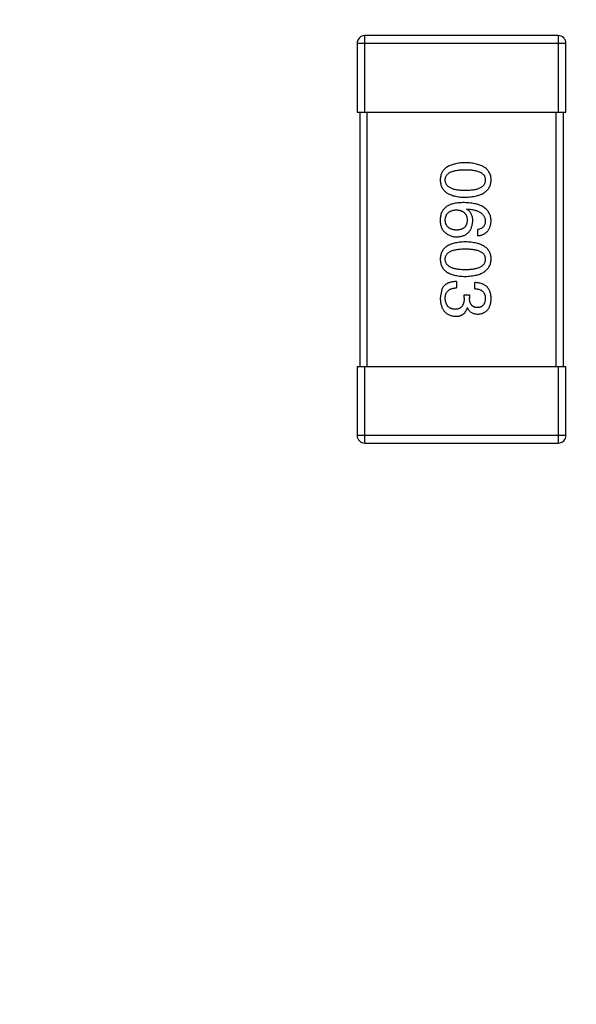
# Model space of a CAD drawing. Header units: millimetres. Extents: x -16 to 538, y -56 to 87.
# Tile 80 of 162: x 458.86 to 461.05, y -0.73 to 3.14. Entities that reach past the tile are written whole.
import ezdxf

# ---------------------------------------------------------------- set-up
doc = ezdxf.new("R2010")
doc.units = ezdxf.units.MM
doc.header["$LTSCALE"] = 1.21
doc.header["$MEASUREMENT"] = 0
doc.header["$PDMODE"] = 3
doc.header["$PDSIZE"] = 0.3125
doc.layers.get('0').update_dxf_attribs({"linetype": 'CONTINUOUS'})
doc.layers.get('DEFPOINTS').update_dxf_attribs({"linetype": 'CONTINUOUS'})
doc.layers.add('Dim', color=3, linetype='CONTINUOUS', lineweight=25)
doc.styles.get("Standard").update_dxf_attribs({"font": 'txt', "width": 0.8})
doc.dimstyles.get("Standard").update_dxf_attribs({"dimtxt": 0.15625, "dimasz": 0.1875, "dimexe": 0.125, "dimexo": 0.0625, "dimgap": 0.09, "dimtad": 0, "dimtih": 1, "dimtoh": 1, "dimzin": 4, "dimdsep": 46, "dimtxsty": 'STANDARD', "dimblk": '_FILLED', "dimblk1": '_FILLED', "dimblk2": '_FILLED', "dimcen": 0.09, "dimazin": 1, "dimtp": 0.01, "dimtm": 0.01, "dimtfac": 1, "dimtofl": 0, "dimtmove": 0, "dimatfit": 3, "dimldrblk": '_FILLED', "dimfxl": 1, "dimtolj": 1, "dimtzin": 4, "dimarcsym": 0})

# ---------------------------------------------------------------- blocks, each defined once
blk = doc.blocks.new('_FILLED')
at = {"color": 0, "linetype": 'ByBlock'}
blk.add_solid([(0, 0), (-1, 0.1667), (-1, -0.1667)], dxfattribs=at)
blk = doc.blocks.new('*D19')
at = {"color": 0, "linetype": 'ByBlock', "lineweight": -2}
for p, q in [((450.6432, 37.0225), (532.5397, 37.0225)), ((532.4147, 37.0225), (532.4147, 16.4209)), ((532.4147, -12.0275), (532.4147, 8.5742)), ((450.6432, -12.0275), (532.5397, -12.0275))]:
    blk.add_line(p, q, dxfattribs=at)
at = {"layer": 'DEFPOINTS', "color": 0, "linetype": 'ByBlock'}
for p in [(450.5807, 37.0225), (450.5807, -12.0275)]:
    blk.add_point(p, dxfattribs=at)
at = {"color": 0, "linetype": 'ByBlock', "lineweight": -2, "xscale": 2.54, "yscale": 2.54, "zscale": 2.54}
for p, rotation in [((532.4147, 37.0225), 90), ((532.4147, -12.0275), 270)]:
    blk.add_blockref('_FILLED', p, dxfattribs=dict(at, rotation=rotation))
at = {"color": 0, "linetype": 'ByBlock', "lineweight": -2, "insert": (532.4147, 12.4975), "char_height": 2.5, "attachment_point": 5, "rotation": 90}
blk.add_mtext('\\A1;49.05', dxfattribs=at)

msp = doc.modelspace()

# ---------------------------------------------------------------- linework, layer by layer
at = {"color": 7, "linetype": 'Continuous'}
for p, q in [((460.9748, 3.0751), (460.2148, 3.0751)), ((460.2148, 2.7751), (460.2148, 3.0751)), ((460.9748, 3.0751), (460.9748, 2.7751)), ((460.1848, 3.0451), (461.0048, 3.0451)), ((460.1848, 3.0451), (460.1848, 2.7751)), ((461.0048, 2.7751), (461.0048, 3.0451)), ((460.1848, 2.7751), (461.0048, 2.7751)), ((460.1948, 2.7751), (460.1948, 1.7751)), ((460.2248, 1.7751), (460.2248, 2.7751)), ((460.9648, 2.7751), (460.9648, 1.7751)), ((460.9948, 1.7751), (460.9948, 2.7751)), ((460.6149, 2.3933), (460.616, 2.3944)), ((460.6586, 2.2895), (460.6586, 2.3136)), ((460.5744, 2.1098), (460.5744, 2.0847)), ((460.6466, 2.0814), (460.6466, 2.1054)), ((460.5176, 2.0803), (460.511, 2.0442)), ((460.605, 2.0573), (460.6258, 2.0573)), ((460.605, 2.0453), (460.605, 2.0573)), ((460.6258, 2.0573), (460.6258, 2.0442)), ((460.6181, 2.006), (460.6171, 2.006)), ((461.0048, 1.7751), (460.1848, 1.7751)), ((460.1848, 1.7751), (460.1848, 1.5051)), ((460.2148, 1.4751), (460.2148, 1.7751)), ((460.9748, 1.7751), (460.9748, 1.4751)), ((461.0048, 1.5051), (461.0048, 1.7751)), ((461.0048, 1.5051), (460.1848, 1.5051)), ((460.2148, 1.4751), (460.9748, 1.4751))]:
    msp.add_line(p, q, dxfattribs=at)
for centre, start, end in [((460.2148, 3.0451), 90, 180), ((460.9748, 3.0451), 0, 90), ((460.2148, 1.5051), 180, 270), ((460.9748, 1.5051), 270, 0)]:
    msp.add_arc(centre, 0.03, start, end, dxfattribs=at)
for points, knots in [([(460.6094, 2.5761), (460.6055, 2.576), (460.5978, 2.5757), (460.5868, 2.5747), (460.5765, 2.5732), (460.5669, 2.5712), (460.5581, 2.5687), (460.5501, 2.5657), (460.5427, 2.5622), (460.5362, 2.5582), (460.5303, 2.5538), (460.5253, 2.5487), (460.521, 2.5432), (460.5174, 2.5372), (460.5147, 2.5307), (460.5127, 2.5237), (460.5114, 2.5162), (460.5112, 2.511), (460.511, 2.5083)], [0, 0, 0, 0, 0.087693, 0.170223, 0.247496, 0.319826, 0.387768, 0.451403, 0.511459, 0.568358, 0.622671, 0.675251, 0.726739, 0.778422, 0.830759, 0.884394, 0.940865, 1, 1, 1, 1]), ([(460.711, 2.5083), (460.7109, 2.511), (460.7107, 2.5162), (460.7094, 2.5237), (460.7073, 2.5307), (460.7044, 2.5372), (460.7008, 2.5432), (460.6963, 2.5487), (460.6911, 2.5538), (460.685, 2.5582), (460.6783, 2.5622), (460.6707, 2.5657), (460.6624, 2.5687), (460.6533, 2.5712), (460.6434, 2.5732), (460.6328, 2.5747), (460.6213, 2.5757), (460.6135, 2.576), (460.6094, 2.5761)], [0, 0, 0, 0, 0.057911, 0.113262, 0.165956, 0.217443, 0.268511, 0.319665, 0.372, 0.426129, 0.483365, 0.543779, 0.607756, 0.676562, 0.749704, 0.827713, 0.911177, 1, 1, 1, 1]), ([(460.5307, 2.5083), (460.5308, 2.51), (460.5309, 2.5132), (460.5318, 2.5178), (460.5333, 2.5221), (460.5356, 2.5261), (460.5384, 2.5298), (460.5418, 2.5331), (460.5458, 2.5361), (460.5505, 2.5388), (460.5557, 2.5412), (460.5616, 2.5432), (460.5681, 2.5449), (460.5751, 2.5464), (460.5828, 2.5474), (460.5911, 2.5482), (460.6001, 2.5487), (460.6062, 2.5487), (460.6094, 2.5488)], [0, 0, 0, 0, 0.049766, 0.097012, 0.143225, 0.188786, 0.235079, 0.282962, 0.333687, 0.387747, 0.445963, 0.508657, 0.576545, 0.649868, 0.72822, 0.812712, 0.903543, 1, 1, 1, 1]), ([(460.6094, 2.5488), (460.6126, 2.5487), (460.6187, 2.5487), (460.6277, 2.5482), (460.636, 2.5474), (460.6437, 2.5464), (460.6507, 2.5449), (460.6572, 2.5432), (460.6631, 2.5412), (460.6683, 2.5388), (460.673, 2.5361), (460.677, 2.5331), (460.6804, 2.5298), (460.6833, 2.5261), (460.6855, 2.5221), (460.687, 2.5178), (460.6879, 2.5132), (460.688, 2.51), (460.6881, 2.5083)], [0, 0, 0, 0, 0.096452, 0.187278, 0.271765, 0.350519, 0.423437, 0.491321, 0.554011, 0.612224, 0.666281, 0.717003, 0.764884, 0.811423, 0.856783, 0.902993, 0.950236, 1, 1, 1, 1]), ([(460.511, 2.5083), (460.5112, 2.5057), (460.5114, 2.5005), (460.5127, 2.493), (460.5147, 2.486), (460.5174, 2.4795), (460.521, 2.4734), (460.5253, 2.4679), (460.5304, 2.4629), (460.5362, 2.4584), (460.5428, 2.4544), (460.5501, 2.451), (460.5581, 2.448), (460.5669, 2.4455), (460.5765, 2.4435), (460.5868, 2.442), (460.5978, 2.441), (460.6055, 2.4407), (460.6094, 2.4406)], [0, 0, 0, 0, 0.059134, 0.115603, 0.169236, 0.221572, 0.273254, 0.32474, 0.377319, 0.431815, 0.488555, 0.548609, 0.612242, 0.680182, 0.75251, 0.829782, 0.91231, 1, 1, 1, 1]), ([(460.6094, 2.4668), (460.6063, 2.4668), (460.6002, 2.4669), (460.5914, 2.4674), (460.5832, 2.4682), (460.5756, 2.4693), (460.5685, 2.4707), (460.5621, 2.4725), (460.5562, 2.4746), (460.551, 2.477), (460.5463, 2.4798), (460.5423, 2.4829), (460.5388, 2.4863), (460.536, 2.4901), (460.5337, 2.4942), (460.532, 2.4986), (460.531, 2.5034), (460.5308, 2.5067), (460.5307, 2.5083)], [0, 0, 0, 0, 0.094834, 0.184067, 0.267029, 0.344713, 0.417334, 0.484367, 0.546941, 0.604717, 0.65953, 0.710539, 0.759381, 0.806382, 0.853027, 0.900623, 0.949121, 1, 1, 1, 1]), ([(460.6094, 2.4406), (460.6134, 2.4407), (460.6212, 2.4411), (460.6325, 2.4422), (460.6431, 2.4438), (460.6529, 2.4459), (460.6619, 2.4484), (460.6702, 2.4514), (460.6777, 2.455), (460.6845, 2.459), (460.6905, 2.4635), (460.6958, 2.4684), (460.7003, 2.4739), (460.704, 2.4799), (460.7069, 2.4863), (460.7091, 2.4932), (460.7106, 2.5006), (460.7109, 2.5057), (460.711, 2.5083)], [0, 0, 0, 0, 0.088475, 0.171606, 0.249595, 0.322626, 0.391327, 0.455765, 0.516374, 0.573675, 0.628522, 0.681161, 0.732559, 0.783563, 0.83504, 0.887639, 0.942585, 1, 1, 1, 1]), ([(460.6881, 2.5083), (460.688, 2.5067), (460.6879, 2.5034), (460.687, 2.4986), (460.6855, 2.4942), (460.6833, 2.4901), (460.6804, 2.4863), (460.6771, 2.4829), (460.673, 2.4798), (460.6684, 2.477), (460.6631, 2.4746), (460.6572, 2.4725), (460.6508, 2.4707), (460.6437, 2.4693), (460.636, 2.4682), (460.6277, 2.4674), (460.6187, 2.4669), (460.6126, 2.4668), (460.6094, 2.4668)], [0, 0, 0, 0, 0.050604, 0.098688, 0.145699, 0.191791, 0.238625, 0.286717, 0.337546, 0.391814, 0.449755, 0.512106, 0.579685, 0.652048, 0.730262, 0.814146, 0.904281, 1, 1, 1, 1]), ([(460.5373, 2.4054), (460.5353, 2.4039), (460.5313, 2.4009), (460.5261, 2.3957), (460.5217, 2.39), (460.518, 2.3838), (460.5151, 2.3771), (460.513, 2.3698), (460.5115, 2.3621), (460.5112, 2.3567), (460.511, 2.354)], [0, 0, 0, 0, 0.125033, 0.246266, 0.36603, 0.485265, 0.606781, 0.732144, 0.862551, 1, 1, 1, 1]), ([(460.605, 2.4196), (460.6015, 2.4195), (460.5946, 2.4195), (460.5846, 2.4187), (460.5752, 2.4177), (460.5664, 2.4161), (460.5582, 2.4142), (460.5506, 2.4117), (460.5436, 2.4088), (460.5394, 2.4065), (460.5373, 2.4054)], [0, 0, 0, 0, 0.151498, 0.29521, 0.430242, 0.557137, 0.677306, 0.790845, 0.898111, 1, 1, 1, 1]), ([(460.711, 2.3474), (460.7109, 2.3503), (460.7105, 2.3558), (460.7091, 2.3638), (460.7068, 2.3713), (460.7037, 2.3782), (460.6999, 2.3846), (460.6952, 2.3905), (460.6897, 2.3959), (460.6834, 2.4006), (460.6764, 2.4049), (460.6685, 2.4086), (460.6599, 2.4118), (460.6504, 2.4144), (460.6402, 2.4165), (460.6292, 2.418), (460.6174, 2.4192), (460.6092, 2.4194), (460.605, 2.4196)], [0, 0, 0, 0, 0.058957, 0.115262, 0.16907, 0.221312, 0.273147, 0.324961, 0.377649, 0.432026, 0.488925, 0.549039, 0.612912, 0.680653, 0.753056, 0.830314, 0.912483, 1, 1, 1, 1]), ([(460.5307, 2.3496), (460.5308, 2.3512), (460.5309, 2.3543), (460.5316, 2.3588), (460.5325, 2.363), (460.5338, 2.3669), (460.5354, 2.3706), (460.5373, 2.3739), (460.5395, 2.377), (460.5422, 2.3797), (460.5451, 2.3822), (460.5483, 2.3843), (460.5519, 2.3863), (460.5558, 2.3878), (460.56, 2.3891), (460.5645, 2.3901), (460.5693, 2.3908), (460.5727, 2.391), (460.5744, 2.3911)], [0, 0, 0, 0, 0.070403, 0.137196, 0.200053, 0.260887, 0.31876, 0.37535, 0.430743, 0.485927, 0.541678, 0.598832, 0.657726, 0.719441, 0.783504, 0.851852, 0.923533, 1, 1, 1, 1]), ([(460.5744, 2.3911), (460.5761, 2.391), (460.5794, 2.3908), (460.5841, 2.3901), (460.5885, 2.3891), (460.5926, 2.3879), (460.5964, 2.3863), (460.5999, 2.3845), (460.6031, 2.3824), (460.6059, 2.38), (460.6084, 2.3773), (460.6106, 2.3743), (460.6125, 2.3711), (460.614, 2.3676), (460.6153, 2.3637), (460.6162, 2.3596), (460.6169, 2.3553), (460.617, 2.3523), (460.6171, 2.3507)], [0, 0, 0, 0, 0.076072, 0.148369, 0.216753, 0.281358, 0.342792, 0.401604, 0.458929, 0.514444, 0.569818, 0.625343, 0.681554, 0.739608, 0.800134, 0.863477, 0.929547, 1, 1, 1, 1]), ([(460.6389, 2.3474), (460.6388, 2.3501), (460.6387, 2.3552), (460.6376, 2.3625), (460.6357, 2.3692), (460.6331, 2.3753), (460.6297, 2.3808), (460.6255, 2.3857), (460.6205, 2.3899), (460.6168, 2.3922), (460.6149, 2.3933)], [0, 0, 0, 0, 0.144617, 0.279572, 0.40596, 0.526097, 0.64389, 0.760003, 0.877724, 1, 1, 1, 1]), ([(460.616, 2.3944), (460.6188, 2.3942), (460.6243, 2.3938), (460.6322, 2.3928), (460.6397, 2.3915), (460.6466, 2.39), (460.653, 2.3881), (460.6588, 2.3859), (460.6642, 2.3834), (460.669, 2.3806), (460.6732, 2.3775), (460.677, 2.3741), (460.6802, 2.3704), (460.6828, 2.3664), (460.685, 2.3621), (460.6865, 2.3575), (460.6877, 2.3526), (460.688, 2.3492), (460.6881, 2.3474)], [0, 0, 0, 0, 0.089218, 0.173709, 0.252753, 0.326963, 0.397099, 0.462534, 0.524018, 0.582178, 0.637235, 0.689955, 0.741228, 0.791618, 0.841661, 0.892925, 0.945259, 1, 1, 1, 1]), ([(460.511, 2.354), (460.511, 2.3512), (460.5109, 2.3458), (460.5115, 2.338), (460.5127, 2.3308), (460.5144, 2.3243), (460.5168, 2.3184), (460.5197, 2.3132), (460.5232, 2.3086), (460.526, 2.3061), (460.5274, 2.3048)], [0, 0, 0, 0, 0.156782, 0.301945, 0.436395, 0.561474, 0.678489, 0.78853, 0.894967, 1, 1, 1, 1]), ([(460.5755, 2.3114), (460.5738, 2.3115), (460.5704, 2.3117), (460.5656, 2.3124), (460.561, 2.3133), (460.5568, 2.3145), (460.5529, 2.3159), (460.5493, 2.3177), (460.546, 2.3197), (460.543, 2.322), (460.5403, 2.3245), (460.538, 2.3273), (460.536, 2.3304), (460.5342, 2.3337), (460.5329, 2.3373), (460.5318, 2.3412), (460.5311, 2.3453), (460.5308, 2.3482), (460.5307, 2.3496)], [0, 0, 0, 0, 0.078863, 0.153308, 0.223539, 0.289857, 0.35341, 0.413572, 0.471721, 0.528235, 0.584279, 0.638781, 0.69466, 0.751251, 0.809198, 0.869697, 0.933318, 1, 1, 1, 1]), ([(460.6171, 2.3507), (460.617, 2.3492), (460.6169, 2.3463), (460.6162, 2.342), (460.6154, 2.338), (460.6141, 2.3343), (460.6126, 2.3309), (460.6108, 2.3277), (460.6086, 2.3249), (460.6062, 2.3222), (460.6034, 2.3199), (460.6003, 2.3178), (460.5969, 2.3161), (460.5932, 2.3145), (460.5892, 2.3134), (460.5849, 2.3124), (460.5803, 2.3117), (460.5772, 2.3115), (460.5755, 2.3114)], [0, 0, 0, 0, 0.069884, 0.136529, 0.199638, 0.259844, 0.317774, 0.374356, 0.430026, 0.485148, 0.5409, 0.597889, 0.657472, 0.718614, 0.783613, 0.85129, 0.923712, 1, 1, 1, 1]), ([(460.5766, 2.2851), (460.579, 2.2853), (460.5835, 2.2855), (460.5902, 2.2865), (460.5964, 2.2879), (460.6022, 2.2897), (460.6076, 2.292), (460.6125, 2.2948), (460.6171, 2.298), (460.6212, 2.3018), (460.6249, 2.3059), (460.6282, 2.3105), (460.631, 2.3156), (460.6335, 2.321), (460.6355, 2.327), (460.6371, 2.3334), (460.6383, 2.3403), (460.6387, 2.345), (460.6389, 2.3474)], [0, 0, 0, 0, 0.071527, 0.139094, 0.20346, 0.264939, 0.323904, 0.381383, 0.437591, 0.493343, 0.549401, 0.606085, 0.664838, 0.725424, 0.788712, 0.855452, 0.925772, 1, 1, 1, 1]), ([(460.6881, 2.3474), (460.688, 2.3452), (460.6879, 2.3408), (460.6864, 2.3347), (460.6841, 2.3293), (460.6809, 2.3246), (460.6766, 2.3207), (460.6714, 2.3175), (460.6653, 2.315), (460.6609, 2.3141), (460.6586, 2.3136)], [0, 0, 0, 0, 0.136586, 0.261496, 0.378089, 0.490612, 0.605522, 0.725767, 0.8561, 1, 1, 1, 1]), ([(460.6586, 2.2895), (460.6606, 2.2898), (460.6645, 2.2902), (460.6701, 2.2915), (460.6754, 2.2931), (460.6803, 2.2951), (460.6849, 2.2974), (460.689, 2.3002), (460.6929, 2.3032), (460.6964, 2.3066), (460.6995, 2.3105), (460.7022, 2.3147), (460.7046, 2.3192), (460.7066, 2.3242), (460.7083, 2.3295), (460.7096, 2.3351), (460.7105, 2.3412), (460.7109, 2.3453), (460.711, 2.3474)], [0, 0, 0, 0, 0.06947, 0.136096, 0.199592, 0.260665, 0.319672, 0.377156, 0.433415, 0.489984, 0.546535, 0.604276, 0.663499, 0.725182, 0.788953, 0.855683, 0.926216, 1, 1, 1, 1]), ([(460.5274, 2.3048), (460.5292, 2.3032), (460.5326, 2.3001), (460.5382, 2.2961), (460.544, 2.2927), (460.5501, 2.2899), (460.5564, 2.2878), (460.5629, 2.2862), (460.5697, 2.2853), (460.5743, 2.2852), (460.5766, 2.2851)], [0, 0, 0, 0, 0.129393, 0.255335, 0.378531, 0.500878, 0.622934, 0.746191, 0.87096, 1, 1, 1, 1]), ([(460.6094, 2.2652), (460.6055, 2.2651), (460.5978, 2.2648), (460.5868, 2.2638), (460.5765, 2.2623), (460.5669, 2.2603), (460.5581, 2.2578), (460.5501, 2.2548), (460.5427, 2.2514), (460.5362, 2.2473), (460.5303, 2.2429), (460.5253, 2.2379), (460.521, 2.2323), (460.5174, 2.2263), (460.5147, 2.2198), (460.5127, 2.2128), (460.5114, 2.2053), (460.5112, 2.2001), (460.511, 2.1975)], [0, 0, 0, 0, 0.087693, 0.170223, 0.247496, 0.319826, 0.387768, 0.451403, 0.511459, 0.568358, 0.622671, 0.675251, 0.726739, 0.778422, 0.830759, 0.884394, 0.940865, 1, 1, 1, 1]), ([(460.711, 2.1975), (460.7109, 2.2001), (460.7107, 2.2053), (460.7094, 2.2128), (460.7073, 2.2198), (460.7044, 2.2263), (460.7008, 2.2324), (460.6963, 2.2379), (460.6911, 2.2429), (460.685, 2.2474), (460.6783, 2.2514), (460.6707, 2.2548), (460.6624, 2.2578), (460.6533, 2.2603), (460.6434, 2.2623), (460.6328, 2.2638), (460.6213, 2.2648), (460.6135, 2.2651), (460.6094, 2.2652)], [0, 0, 0, 0, 0.057911, 0.113262, 0.165956, 0.217443, 0.268511, 0.319665, 0.372, 0.426129, 0.483365, 0.543779, 0.607756, 0.676562, 0.749704, 0.827713, 0.911177, 1, 1, 1, 1]), ([(460.5307, 2.1975), (460.5308, 2.1991), (460.5309, 2.2023), (460.5318, 2.2069), (460.5333, 2.2113), (460.5356, 2.2152), (460.5384, 2.2189), (460.5418, 2.2223), (460.5458, 2.2253), (460.5505, 2.2279), (460.5557, 2.2303), (460.5616, 2.2324), (460.5681, 2.234), (460.5751, 2.2355), (460.5828, 2.2366), (460.5911, 2.2373), (460.6001, 2.2378), (460.6062, 2.2379), (460.6094, 2.2379)], [0, 0, 0, 0, 0.049766, 0.097012, 0.143225, 0.188786, 0.235079, 0.282962, 0.333687, 0.387747, 0.445963, 0.508657, 0.576545, 0.649868, 0.72822, 0.812712, 0.903543, 1, 1, 1, 1]), ([(460.6094, 2.2379), (460.6126, 2.2379), (460.6187, 2.2378), (460.6277, 2.2373), (460.636, 2.2366), (460.6437, 2.2355), (460.6507, 2.234), (460.6572, 2.2324), (460.6631, 2.2303), (460.6683, 2.2279), (460.673, 2.2253), (460.677, 2.2223), (460.6804, 2.2189), (460.6833, 2.2152), (460.6855, 2.2112), (460.687, 2.2069), (460.6879, 2.2023), (460.688, 2.1991), (460.6881, 2.1975)], [0, 0, 0, 0, 0.096452, 0.187278, 0.271765, 0.350519, 0.423437, 0.491321, 0.554011, 0.612224, 0.666281, 0.717003, 0.764884, 0.811423, 0.856783, 0.902993, 0.950236, 1, 1, 1, 1]), ([(460.511, 2.1975), (460.5112, 2.1948), (460.5114, 2.1896), (460.5127, 2.1821), (460.5147, 2.1751), (460.5174, 2.1686), (460.521, 2.1626), (460.5253, 2.157), (460.5304, 2.152), (460.5362, 2.1475), (460.5428, 2.1436), (460.5501, 2.1401), (460.5581, 2.1371), (460.5669, 2.1346), (460.5765, 2.1326), (460.5868, 2.1311), (460.5978, 2.1301), (460.6055, 2.1298), (460.6094, 2.1297)], [0, 0, 0, 0, 0.059134, 0.115603, 0.169236, 0.221572, 0.273254, 0.32474, 0.377319, 0.431815, 0.488555, 0.548609, 0.612242, 0.680182, 0.75251, 0.829782, 0.91231, 1, 1, 1, 1]), ([(460.6094, 2.1559), (460.6063, 2.156), (460.6002, 2.156), (460.5914, 2.1565), (460.5832, 2.1573), (460.5756, 2.1584), (460.5685, 2.1599), (460.5621, 2.1616), (460.5562, 2.1637), (460.551, 2.1662), (460.5463, 2.1689), (460.5423, 2.172), (460.5388, 2.1754), (460.536, 2.1792), (460.5337, 2.1833), (460.532, 2.1877), (460.531, 2.1925), (460.5308, 2.1958), (460.5307, 2.1975)], [0, 0, 0, 0, 0.094834, 0.184067, 0.267029, 0.344713, 0.417334, 0.484367, 0.546941, 0.604717, 0.65953, 0.710539, 0.759381, 0.806382, 0.853027, 0.900623, 0.949121, 1, 1, 1, 1]), ([(460.6094, 2.1297), (460.6134, 2.1299), (460.6212, 2.1302), (460.6325, 2.1314), (460.6431, 2.133), (460.6529, 2.135), (460.6619, 2.1375), (460.6702, 2.1406), (460.6777, 2.1441), (460.6845, 2.1481), (460.6905, 2.1526), (460.6958, 2.1576), (460.7003, 2.163), (460.704, 2.169), (460.7069, 2.1754), (460.7091, 2.1823), (460.7106, 2.1897), (460.7109, 2.1949), (460.711, 2.1975)], [0, 0, 0, 0, 0.088475, 0.171606, 0.249595, 0.322626, 0.391327, 0.455765, 0.516374, 0.573675, 0.628522, 0.681161, 0.732559, 0.783563, 0.83504, 0.887639, 0.942585, 1, 1, 1, 1]), ([(460.6881, 2.1975), (460.688, 2.1958), (460.6879, 2.1925), (460.687, 2.1878), (460.6855, 2.1833), (460.6833, 2.1792), (460.6804, 2.1755), (460.6771, 2.172), (460.673, 2.169), (460.6684, 2.1661), (460.6631, 2.1637), (460.6572, 2.1616), (460.6508, 2.1599), (460.6437, 2.1584), (460.636, 2.1573), (460.6277, 2.1565), (460.6187, 2.156), (460.6126, 2.156), (460.6094, 2.1559)], [0, 0, 0, 0, 0.050604, 0.098688, 0.145699, 0.191791, 0.238625, 0.286717, 0.337546, 0.391814, 0.449755, 0.512106, 0.579685, 0.652048, 0.730262, 0.814146, 0.904281, 1, 1, 1, 1]), ([(460.5744, 2.1098), (460.5726, 2.1097), (460.5692, 2.1096), (460.5641, 2.1092), (460.5592, 2.1085), (460.5545, 2.1076), (460.5501, 2.1065), (460.546, 2.1052), (460.5421, 2.1036), (460.5384, 2.1019), (460.5349, 2.1), (460.5317, 2.0978), (460.5288, 2.0954), (460.526, 2.0928), (460.5235, 2.09), (460.5213, 2.087), (460.5193, 2.0837), (460.5182, 2.0814), (460.5176, 2.0803)], [0, 0, 0, 0, 0.078937, 0.154495, 0.226898, 0.296844, 0.363348, 0.427781, 0.48946, 0.549586, 0.607902, 0.664733, 0.720805, 0.776157, 0.831175, 0.886736, 0.943094, 1, 1, 1, 1]), ([(460.711, 2.042), (460.711, 2.0445), (460.7108, 2.0494), (460.7099, 2.0565), (460.7086, 2.0632), (460.7067, 2.0693), (460.7044, 2.075), (460.7016, 2.0802), (460.6983, 2.0849), (460.6944, 2.0891), (460.6902, 2.0929), (460.6853, 2.0961), (460.68, 2.0989), (460.6743, 2.1012), (460.668, 2.103), (460.6613, 2.1043), (460.6541, 2.1052), (460.6491, 2.1053), (460.6466, 2.1054)], [0, 0, 0, 0, 0.073232, 0.142595, 0.207997, 0.270074, 0.329156, 0.386529, 0.441846, 0.496976, 0.551877, 0.607941, 0.665637, 0.725446, 0.788542, 0.855101, 0.925196, 1, 1, 1, 1]), ([(460.5307, 2.0431), (460.5307, 2.0448), (460.5308, 2.0479), (460.5313, 2.0525), (460.5322, 2.0569), (460.5334, 2.0608), (460.5349, 2.0646), (460.5368, 2.0679), (460.539, 2.071), (460.5416, 2.0738), (460.5445, 2.0762), (460.5478, 2.0784), (460.5514, 2.0802), (460.5554, 2.0817), (460.5596, 2.083), (460.5643, 2.0838), (460.5692, 2.0845), (460.5727, 2.0846), (460.5744, 2.0847)], [0, 0, 0, 0, 0.071272, 0.13882, 0.201858, 0.262757, 0.320043, 0.376709, 0.431462, 0.486034, 0.541209, 0.597703, 0.65589, 0.717768, 0.782056, 0.850407, 0.92277, 1, 1, 1, 1]), ([(460.6466, 2.0814), (460.6482, 2.0813), (460.6515, 2.0812), (460.6562, 2.0806), (460.6606, 2.0798), (460.6647, 2.0787), (460.6684, 2.0772), (460.6718, 2.0755), (460.675, 2.0736), (460.6777, 2.0713), (460.6802, 2.0688), (460.6823, 2.0659), (460.6841, 2.0628), (460.6856, 2.0594), (460.6867, 2.0557), (460.6875, 2.0518), (460.688, 2.0475), (460.6881, 2.0446), (460.6881, 2.0431)], [0, 0, 0, 0, 0.078134, 0.15164, 0.221358, 0.286689, 0.348614, 0.407697, 0.464247, 0.520153, 0.574432, 0.629291, 0.684538, 0.742032, 0.801329, 0.863637, 0.930123, 1, 1, 1, 1]), ([(460.511, 2.0442), (460.5112, 2.0415), (460.5114, 2.0361), (460.5123, 2.0284), (460.5138, 2.0212), (460.5156, 2.0144), (460.5178, 2.0082), (460.5206, 2.0025), (460.5237, 1.9972), (460.5273, 1.9925), (460.5314, 1.9883), (460.5359, 1.9846), (460.5409, 1.9814), (460.5463, 1.9787), (460.5522, 1.9765), (460.5585, 1.9749), (460.5652, 1.9737), (460.5699, 1.9733), (460.5722, 1.9732)], [0, 0, 0, 0, 0.078078, 0.151942, 0.221594, 0.28726, 0.350176, 0.409768, 0.467648, 0.523784, 0.578904, 0.634014, 0.689819, 0.746826, 0.805875, 0.867063, 0.931764, 1, 1, 1, 1]), ([(460.569, 2.0005), (460.5675, 2.0006), (460.5647, 2.0008), (460.5605, 2.0016), (460.5567, 2.0026), (460.5531, 2.0039), (460.5497, 2.0055), (460.5466, 2.0074), (460.5439, 2.0097), (460.5413, 2.0122), (460.539, 2.015), (460.537, 2.0182), (460.5353, 2.0216), (460.5338, 2.0253), (460.5327, 2.0294), (460.5317, 2.0337), (460.531, 2.0383), (460.5308, 2.0415), (460.5307, 2.0431)], [0, 0, 0, 0, 0.068514, 0.133941, 0.195994, 0.255362, 0.312994, 0.369441, 0.424687, 0.480522, 0.537148, 0.594801, 0.654411, 0.716817, 0.781981, 0.850498, 0.923306, 1, 1, 1, 1]), ([(460.605, 2.0453), (460.605, 2.0435), (460.605, 2.04), (460.6045, 2.0349), (460.6039, 2.0302), (460.6028, 2.0258), (460.6016, 2.0217), (460.6001, 2.018), (460.5982, 2.0147), (460.5961, 2.0117), (460.5937, 2.009), (460.591, 2.0068), (460.588, 2.0048), (460.5847, 2.0032), (460.5812, 2.002), (460.5774, 2.0011), (460.5733, 2.0006), (460.5704, 2.0005), (460.569, 2.0005)], [0, 0, 0, 0, 0.082495, 0.159728, 0.232496, 0.300725, 0.365163, 0.425859, 0.483728, 0.538892, 0.592921, 0.646195, 0.699968, 0.754746, 0.811387, 0.870806, 0.933482, 1, 1, 1, 1]), ([(460.6575, 2.0071), (460.6562, 2.0071), (460.6538, 2.0073), (460.6503, 2.0078), (460.6471, 2.0086), (460.6441, 2.0097), (460.6412, 2.0111), (460.6387, 2.0128), (460.6363, 2.0147), (460.6342, 2.0169), (460.6323, 2.0193), (460.6307, 2.0221), (460.6293, 2.0251), (460.6281, 2.0284), (460.6272, 2.032), (460.6265, 2.0358), (460.626, 2.0399), (460.6259, 2.0428), (460.6258, 2.0442)], [0, 0, 0, 0, 0.067741, 0.131599, 0.192143, 0.249977, 0.306453, 0.361639, 0.416449, 0.471489, 0.527582, 0.584873, 0.644974, 0.70814, 0.77492, 0.845909, 0.920585, 1, 1, 1, 1]), ([(460.6881, 2.0431), (460.688, 2.0417), (460.6879, 2.0391), (460.6874, 2.0352), (460.6867, 2.0316), (460.6859, 2.0282), (460.6847, 2.025), (460.6833, 2.0222), (460.6818, 2.0195), (460.68, 2.0171), (460.6779, 2.015), (460.6756, 2.0131), (460.6732, 2.0114), (460.6705, 2.0101), (460.6675, 2.0089), (460.6644, 2.0081), (460.661, 2.0074), (460.6587, 2.0072), (460.6575, 2.0071)], [0, 0, 0, 0, 0.078051, 0.151197, 0.220412, 0.286742, 0.34933, 0.409464, 0.467368, 0.52298, 0.578639, 0.633998, 0.690142, 0.746855, 0.805868, 0.867776, 0.932345, 1, 1, 1, 1]), ([(460.6597, 1.9819), (460.6617, 1.9821), (460.6656, 1.9824), (460.6712, 1.9835), (460.6764, 1.9849), (460.6813, 1.9868), (460.6858, 1.9891), (460.69, 1.9918), (460.6938, 1.995), (460.6972, 1.9986), (460.7003, 2.0025), (460.7029, 2.007), (460.7052, 2.0118), (460.7071, 2.017), (460.7087, 2.0227), (460.7098, 2.0288), (460.7107, 2.0353), (460.7109, 2.0397), (460.711, 2.042)], [0, 0, 0, 0, 0.067521, 0.132139, 0.193339, 0.252064, 0.309083, 0.364848, 0.420021, 0.475612, 0.532002, 0.589602, 0.649896, 0.712634, 0.778603, 0.848416, 0.922155, 1, 1, 1, 1]), ([(460.5722, 1.9732), (460.5737, 1.9732), (460.5765, 1.9732), (460.5805, 1.9737), (460.5844, 1.9742), (460.5881, 1.9752), (460.5916, 1.9763), (460.5949, 1.9777), (460.598, 1.9794), (460.601, 1.9813), (460.6037, 1.9835), (460.6062, 1.986), (460.6085, 1.9887), (460.6106, 1.9916), (460.6125, 1.9949), (460.6143, 1.9983), (460.6158, 2.002), (460.6166, 2.0046), (460.6171, 2.006)], [0, 0, 0, 0, 0.071215, 0.138707, 0.20396, 0.266995, 0.327734, 0.387609, 0.445602, 0.503345, 0.561136, 0.618597, 0.677672, 0.738255, 0.799989, 0.863961, 0.930555, 1, 1, 1, 1]), ([(460.6181, 2.006), (460.6191, 2.0041), (460.621, 2.0003), (460.6247, 1.9954), (460.629, 1.9912), (460.634, 1.9877), (460.6395, 1.9851), (460.6457, 1.9832), (460.6525, 1.9821), (460.6572, 1.982), (460.6597, 1.9819)], [0, 0, 0, 0, 0.125227, 0.244792, 0.361427, 0.478215, 0.59667, 0.722058, 0.856314, 1, 1, 1, 1])]:
    msp.add_open_spline(points, degree=3, knots=knots, dxfattribs=at)

# ---------------------------------------------------------------- dimensions: what is measured, and where the dimension line sits
at = {"layer": 'Dim'}
dim = msp.add_linear_dim(base=(532.4147, -12.0275), p1=(450.5807, 37.0225), p2=(450.5807, -12.0275), angle=90, dimstyle='STANDARD', override={"dimtxt": 2.5, "dimasz": 2.54, "dimtih": 0, "dimtoh": 0, "dimzin": 0, "dimcen": 0.198, "dimadec": 0, "dimazin": 0, "dimtp": 0, "dimtm": 0, "dimtdec": 4, "dimtzin": 0}, dxfattribs=at)
dim.commit()
dim.dimension.update_dxf_attribs({"geometry": '*D19', "text_midpoint": (532.4147, 12.4975)})

doc.saveas('drawing.dxf')
